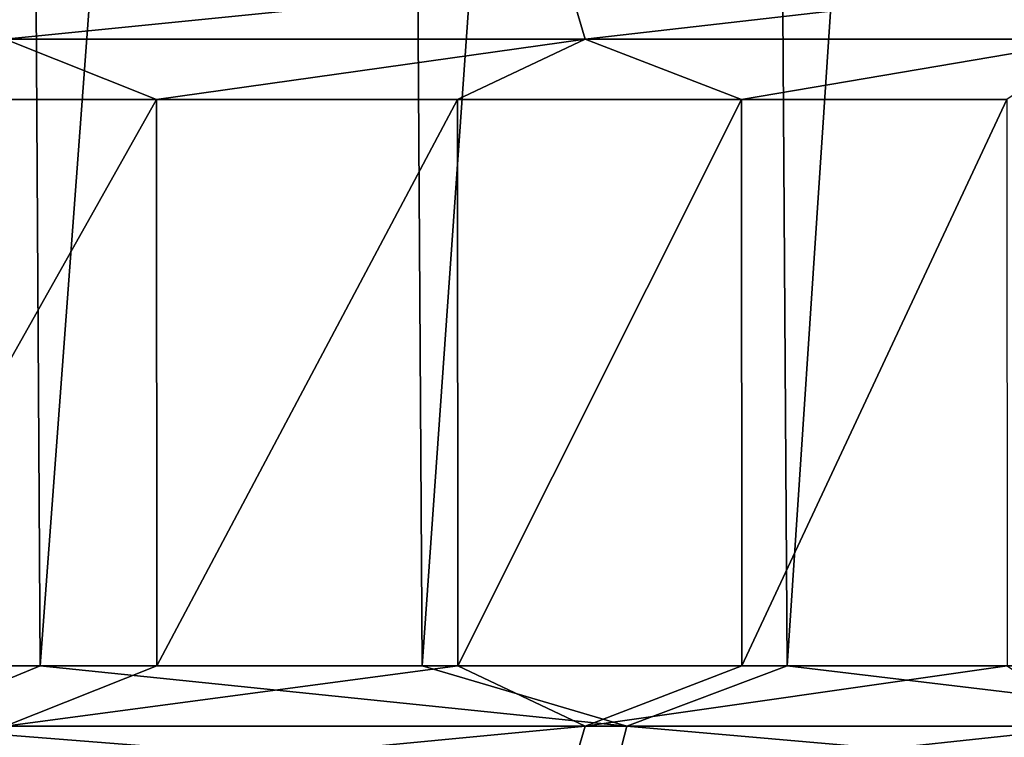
# Model space of a CAD drawing. Header units: metres. Extents: x -136 to 36, y -263 to -20.
# Tile 83 of 99: x 12.94 to 15.81, y -71.64 to -69.54. Entities that reach past the tile are written whole.
import ezdxf

# ---------------------------------------------------------------- set-up
doc = ezdxf.new("R2010")
doc.units = ezdxf.units.M
doc.layers.add('solid_11_382_034_XXX', color=7, linetype='CONTINUOUS')

msp = doc.modelspace()

# ---------------------------------------------------------------- linework, layer by layer
at = {"layer": 'solid_11_382_034_XXX'}
for points in [[(12.912421, -57.603088, 19.065283), (11.833691, -71.426949, 19.754072), (12.995968, -71.42659, 19.008335)], [(14.023373, -57.603088, 18.262239), (12.912421, -57.603088, 19.065283), (12.995968, -71.42659, 19.008335)], [(14.023373, -57.603088, 18.262239), (12.995968, -71.42659, 19.008335), (14.111385, -71.426323, 18.194199)], [(15.084511, -57.603088, 17.39444), (14.023373, -57.603088, 18.262239), (14.111385, -71.426323, 18.194199)], [(15.084511, -57.603088, 17.39444), (14.111385, -71.426323, 18.194199), (15.175924, -71.426125, 17.314596)], [(16.092068, -57.603088, 16.464966), (15.084511, -57.603088, 17.39444), (15.175924, -71.426125, 17.314596)], [(16.092068, -57.603088, 16.464966), (15.175924, -71.426125, 17.314596), (16.185743, -71.426003, 16.372707)], [(12.851026, -69.431168, -74.676079), (14.537899, -69.431183, -73.072456), (12.894022, -69.596649, -74.727005)], [(14.537899, -69.431183, -73.072456), (14.586595, -69.596657, -73.118019), (12.894022, -69.596649, -74.727005)], [(14.537899, -69.431183, -73.072456), (16.026196, -69.431168, -71.28286), (14.586595, -69.596657, -73.118019)], [(16.026196, -69.431168, -71.28286), (16.079857, -69.596657, -71.322395), (14.586595, -69.596657, -73.118019)], [(12.894022, -69.596649, -74.727005), (13.335415, -69.773354, -74.373299), (12.404752, -69.773201, -75.156151)], [(12.894022, -69.596649, -74.727005), (14.586595, -69.596657, -73.118019), (13.335415, -69.773354, -74.373299)], [(14.586595, -69.596657, -73.118019), (14.214403, -69.773422, -73.537537), (13.335415, -69.773354, -74.373299)], [(14.586595, -69.596657, -73.118019), (15.043099, -69.773422, -72.647552), (14.214403, -69.773422, -73.537537)], [(14.586595, -69.596657, -73.118019), (16.079857, -69.596657, -71.322395), (15.043099, -69.773422, -72.647552)], [(16.079857, -69.596657, -71.322395), (15.817297, -69.773346, -71.707565), (15.043099, -69.773422, -72.647552)], [(12.404752, -69.773201, -75.156151), (13.335415, -69.773354, -74.373299), (12.405403, -71.426796, -75.15564)], [(13.335415, -69.773354, -74.373299), (13.336213, -71.426643, -74.372589), (12.405403, -71.426796, -75.15564)], [(13.335415, -69.773354, -74.373299), (14.214403, -69.773422, -73.537537), (13.336213, -71.426643, -74.372589)], [(14.214403, -69.773422, -73.537537), (14.215171, -71.426575, -73.536766), (13.336213, -71.426643, -74.372589)], [(14.214403, -69.773422, -73.537537), (15.043099, -69.773422, -72.647552), (14.215171, -71.426575, -73.536766)], [(15.043099, -69.773422, -72.647552), (15.044106, -71.426582, -72.646408), (14.215171, -71.426575, -73.536766)], [(15.043099, -69.773422, -72.647552), (15.817297, -69.773346, -71.707565), (15.044106, -71.426582, -72.646408)], [(15.817297, -69.773346, -71.707565), (15.817821, -71.426659, -71.706886), (15.044106, -71.426582, -72.646408)], [(12.570469, -71.602127, 19.266157), (12.995968, -71.42659, 19.008335), (11.833691, -71.426949, 19.754072)], [(12.893705, -71.602654, -74.727516), (12.405403, -71.426796, -75.15564), (13.336213, -71.426643, -74.372589)], [(14.708358, -71.602135, 17.684984), (12.995968, -71.42659, 19.008335), (12.570469, -71.602127, 19.266157)], [(12.893705, -71.602654, -74.727516), (13.336213, -71.426643, -74.372589), (14.215171, -71.426575, -73.536766)], [(12.893705, -71.602654, -74.727516), (14.215171, -71.426575, -73.536766), (14.586257, -71.602654, -73.118622)], [(14.708358, -71.602135, 17.684984), (14.111385, -71.426323, 18.194199), (12.995968, -71.42659, 19.008335)], [(14.708358, -71.602135, 17.684984), (15.175924, -71.426125, 17.314596), (14.111385, -71.426323, 18.194199)], [(14.586257, -71.602654, -73.118622), (14.215171, -71.426575, -73.536766), (15.044106, -71.426582, -72.646408)], [(14.586257, -71.602654, -73.118622), (15.044106, -71.426582, -72.646408), (15.817821, -71.426659, -71.706886)], [(14.586257, -71.602654, -73.118622), (15.817821, -71.426659, -71.706886), (16.0795, -71.602654, -71.323158)], [(16.649406, -71.602135, 15.867352), (15.175924, -71.426125, 17.314596), (14.708358, -71.602135, 17.684984)], [(16.649406, -71.602135, 15.867352), (16.185743, -71.426003, 16.372707), (15.175924, -71.426125, 17.314596)], [(12.570469, -71.602127, 19.266157), (12.534172, -71.767838, 19.210545), (14.665786, -71.767792, 17.633854)], [(14.708358, -71.602135, 17.684984), (12.570469, -71.602127, 19.266157), (14.665786, -71.767792, 17.633854)], [(14.586257, -71.602654, -73.118622), (14.537686, -71.768196, -73.073181), (12.850819, -71.768211, -74.676712)], [(12.893705, -71.602654, -74.727516), (14.586257, -71.602654, -73.118622), (12.850819, -71.768211, -74.676712)], [(16.0795, -71.602654, -71.323158), (16.025978, -71.768211, -71.283722), (14.537686, -71.768196, -73.073181)], [(14.586257, -71.602654, -73.118622), (16.0795, -71.602654, -71.323158), (14.537686, -71.768196, -73.073181)], [(14.708358, -71.602135, 17.684984), (14.665786, -71.767792, 17.633854), (16.601156, -71.767769, 15.821453)], [(16.649406, -71.602135, 15.867352), (14.708358, -71.602135, 17.684984), (16.601156, -71.767769, 15.821453)]]:
    msp.add_3dface(points, dxfattribs=at)

doc.saveas('drawing.dxf')
